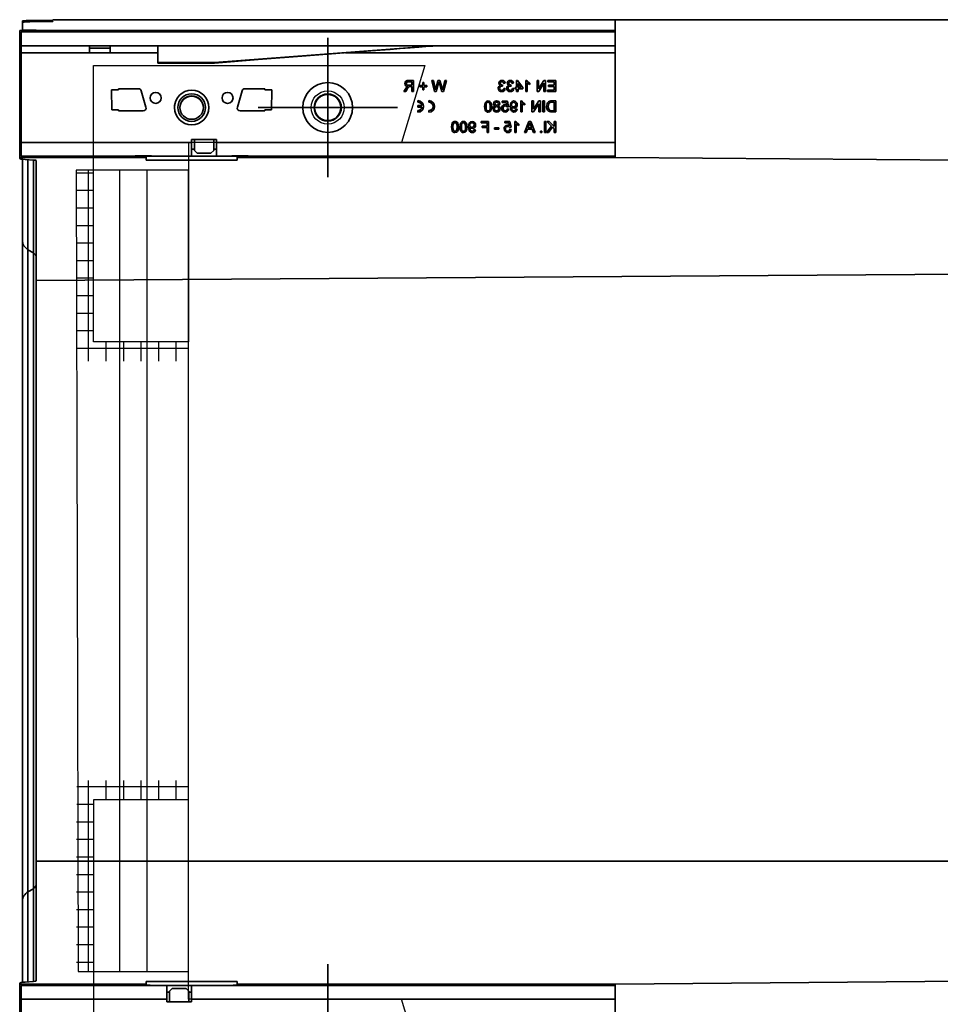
# Model space of a CAD drawing. Header units: metres. Extents: x 2158 to 2361, y 3646 to 3696.
# Tile 16 of 44: x 2205.154 to 2205.487, y 3658.114 to 3658.471. Entities that reach past the tile are written whole.
import ezdxf

# ---------------------------------------------------------------- set-up
doc = ezdxf.new("R2010")
doc.units = ezdxf.units.M
doc.header["$LTSCALE"] = 5
doc.layers.add('N-WE-RI-HWA_GOOT_LIJNGOOT-G gesloten', color=1, linetype='Continuous', lineweight=35)
doc.layers.add('N-WE-RI-HWA_GOOT_rooster-G', color=10, linetype='Continuous', lineweight=25)
pattern_1 = [(0, (2203.88996014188, 3657.735946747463), (0, 0.00635), []), (90, (2203.88996014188, 3657.735946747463), (-0.00635, 3.888253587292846e-19), [])]

msp = doc.modelspace()

# ---------------------------------------------------------------- hatches: boundary and pattern name
at = {"layer": 'N-WE-RI-HWA_GOOT_rooster-G'}
h = msp.add_hatch(dxfattribs=at)
h.set_pattern_fill('NET', color=256, scale=0.002)
h.set_pattern_definition(pattern_1)
h.paths.add_polyline_path([(2205.180748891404, 3658.416334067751), (2205.174570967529, 3658.416320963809), (2205.17471748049, 3658.347246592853), (2205.215186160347, 3658.347246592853), (2205.215186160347, 3658.35423406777), (2205.180748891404, 3658.35423406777)])
h = msp.add_hatch(dxfattribs=at)
h.set_pattern_fill('NET', color=256, scale=0.002)
h.set_pattern_definition(pattern_1)
h.paths.add_polyline_path([(2205.180748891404, 3658.126284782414), (2205.174570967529, 3658.126297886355), (2205.17471748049, 3658.195372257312), (2205.215186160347, 3658.195372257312), (2205.215186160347, 3658.188384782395), (2205.180748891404, 3658.188384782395)])

# ---------------------------------------------------------------- linework, layer by layer
at = {"layer": 'N-WE-RI-HWA_GOOT_LIJNGOOT-G gesloten'}
for p, q in [((2205.15507093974, 3658.470434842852), (2205.15507093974, 3658.470401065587)), ((2205.15507093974, 3658.469896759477), (2205.15507093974, 3658.470401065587)), ((2205.15507093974, 3658.469896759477), (2205.15507093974, 3658.467018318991)), ((2205.163697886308, 3658.470498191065), (2205.15744399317, 3658.470470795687)), ((2205.16558848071, 3658.470152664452), (2205.157724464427, 3658.470001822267)), ((2205.158360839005, 3658.470368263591), (2205.16080710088, 3658.470362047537)), ((2205.158360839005, 3658.470368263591), (2205.158360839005, 3658.470014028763)), ((2205.16080710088, 3658.470060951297), (2205.16080710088, 3658.470362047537)), ((2205.166070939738, 3658.470809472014), (2206.162070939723, 3658.470809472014)), ((2205.166070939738, 3658.470534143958), (2205.166070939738, 3658.470809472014)), ((2205.166070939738, 3658.470309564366), (2205.166070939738, 3658.470171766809)), ((2205.369570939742, 3658.470809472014), (2205.369570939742, 3658.420979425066)), ((2205.154070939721, 3658.46686493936), (2205.154070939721, 3658.466841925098)), ((2205.369570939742, 3658.466841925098), (2205.154070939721, 3658.466841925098)), ((2205.154070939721, 3658.46391942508), (2205.154070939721, 3658.466841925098)), ((2205.154570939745, 3658.466409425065), (2205.369570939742, 3658.466409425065)), ((2205.154570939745, 3658.466409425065), (2205.154570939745, 3658.461309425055)), ((2205.15507093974, 3658.466883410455), (2205.15507093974, 3658.467018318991)), ((2205.159070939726, 3658.466901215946), (2205.156070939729, 3658.466889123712)), ((2205.157070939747, 3658.466994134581), (2205.159070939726, 3658.466986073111)), ((2205.157070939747, 3658.466994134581), (2205.157070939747, 3658.466893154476)), ((2205.159070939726, 3658.466901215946), (2205.159070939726, 3658.466986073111)), ((2205.160070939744, 3658.466973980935), (2205.160070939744, 3658.466913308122)), ((2205.154070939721, 3658.46391942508), (2205.154570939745, 3658.46391942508)), ((2205.154070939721, 3658.46391942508), (2205.154070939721, 3658.463128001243)), ((2205.154570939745, 3658.463128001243), (2205.154070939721, 3658.463128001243)), ((2205.154070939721, 3658.458809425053), (2205.154070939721, 3658.463128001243)), ((2205.26557093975, 3658.464229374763), (2205.26557093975, 3658.413789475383)), ((2205.154070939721, 3658.426409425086), (2205.154070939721, 3658.458809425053)), ((2205.154570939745, 3658.458809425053), (2205.154070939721, 3658.458809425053)), ((2205.369570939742, 3658.461309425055), (2205.154570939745, 3658.461309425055)), ((2205.154570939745, 3658.461309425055), (2205.154570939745, 3658.458809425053)), ((2205.179320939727, 3658.458809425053), (2205.154570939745, 3658.458809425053)), ((2205.154570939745, 3658.426409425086), (2205.154570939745, 3658.458809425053)), ((2205.186820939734, 3658.458809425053), (2205.179320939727, 3658.458809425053)), ((2205.179334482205, 3658.460507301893), (2205.186807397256, 3658.460507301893)), ((2205.204070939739, 3658.458809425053), (2205.186820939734, 3658.458809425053)), ((2205.204070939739, 3658.461309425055), (2205.204070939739, 3658.455312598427)), ((2205.224570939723, 3658.455312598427), (2205.304070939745, 3658.461309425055)), ((2205.369570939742, 3658.458809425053), (2205.272014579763, 3658.458809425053)), ((2205.204070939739, 3658.455312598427), (2205.224570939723, 3658.455312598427)), ((2205.204070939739, 3658.455312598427), (2205.204070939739, 3658.45510942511)), ((2205.224576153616, 3658.45510942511), (2205.204070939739, 3658.45510942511)), ((2205.224570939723, 3658.455312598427), (2205.224570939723, 3658.455109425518)), ((2205.294814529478, 3658.448347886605), (2205.296006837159, 3658.448347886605)), ((2205.296570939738, 3658.448809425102), (2205.294835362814, 3658.448809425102)), ((2205.296006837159, 3658.448347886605), (2205.296006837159, 3658.447065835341)), ((2205.296570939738, 3658.444809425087), (2205.296570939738, 3658.448809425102)), ((2205.29995555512, 3658.448091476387), (2205.29995555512, 3658.447014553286)), ((2205.300417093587, 3658.448091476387), (2205.29995555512, 3658.448091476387)), ((2205.300417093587, 3658.447014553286), (2205.300417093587, 3658.448091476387)), ((2205.303237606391, 3658.448809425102), (2205.304245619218, 3658.444809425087)), ((2205.303820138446, 3658.448809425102), (2205.303237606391, 3658.448809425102)), ((2205.304410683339, 3658.446194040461), (2205.303820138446, 3658.448809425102)), ((2205.304865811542, 3658.444809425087), (2205.305701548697, 3658.447866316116)), ((2205.305486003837, 3658.448809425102), (2205.304914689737, 3658.44680541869)), ((2205.306164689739, 3658.448809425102), (2205.305486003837, 3658.448809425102)), ((2205.30597879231, 3658.447802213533), (2205.306844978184, 3658.444809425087)), ((2205.306954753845, 3658.446079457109), (2205.306164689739, 3658.448809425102)), ((2205.307937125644, 3658.448809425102), (2205.307343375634, 3658.446178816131)), ((2205.307512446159, 3658.444809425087), (2205.30851965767, 3658.448809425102)), ((2205.30851965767, 3658.448809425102), (2205.307937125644, 3658.448809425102)), ((2205.329288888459, 3658.447732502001), (2205.329801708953, 3658.447783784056)), ((2205.332365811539, 3658.447732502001), (2205.332878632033, 3658.447783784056)), ((2205.333955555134, 3658.448758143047), (2205.333955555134, 3658.446296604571)), ((2205.334314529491, 3658.448758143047), (2205.333955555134, 3658.448758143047)), ((2205.336211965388, 3658.446296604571), (2205.334314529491, 3658.448758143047)), ((2205.334468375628, 3658.447737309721), (2205.335578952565, 3658.446296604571)), ((2205.334468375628, 3658.446296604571), (2205.334468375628, 3658.447737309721)), ((2205.337619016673, 3658.448809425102), (2205.337288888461, 3658.448809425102)), ((2205.337288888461, 3658.448809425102), (2205.337288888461, 3658.444809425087)), ((2205.337801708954, 3658.444809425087), (2205.337801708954, 3658.447926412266)), ((2205.33872478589, 3658.447336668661), (2205.33872478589, 3658.447809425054)), ((2205.341340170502, 3658.448809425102), (2205.341340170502, 3658.444809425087)), ((2205.34190427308, 3658.448809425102), (2205.341340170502, 3658.448809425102)), ((2205.34190427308, 3658.445824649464), (2205.34190427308, 3658.448809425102)), ((2205.343820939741, 3658.448809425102), (2205.34190427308, 3658.445824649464)), ((2205.341936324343, 3658.444809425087), (2205.343852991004, 3658.447794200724)), ((2205.344417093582, 3658.448809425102), (2205.343820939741, 3658.448809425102)), ((2205.343852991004, 3658.447794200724), (2205.343852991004, 3658.444809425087)), ((2205.344417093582, 3658.444809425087), (2205.344417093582, 3658.448809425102)), ((2205.345288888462, 3658.448809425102), (2205.345288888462, 3658.448347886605)), ((2205.348109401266, 3658.448809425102), (2205.345288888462, 3658.448809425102)), ((2205.345288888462, 3658.448347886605), (2205.347545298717, 3658.448347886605)), ((2205.347545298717, 3658.448347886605), (2205.347545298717, 3658.447117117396)), ((2205.348109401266, 3658.444809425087), (2205.348109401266, 3658.448809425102)), ((2205.187317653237, 3658.445434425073), (2205.187460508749, 3658.438184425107)), ((2205.187317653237, 3658.445434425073), (2205.189820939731, 3658.445434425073)), ((2205.189820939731, 3658.445434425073), (2205.189820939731, 3658.445809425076)), ((2205.189820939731, 3658.445809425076), (2205.197070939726, 3658.445809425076)), ((2205.198030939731, 3658.445089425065), (2205.199780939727, 3658.439089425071)), ((2205.232860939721, 3658.439089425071), (2205.234610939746, 3658.445089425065)), ((2205.235570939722, 3658.445809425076), (2205.242820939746, 3658.445809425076)), ((2205.242820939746, 3658.445809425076), (2205.242820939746, 3658.445434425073)), ((2205.24532422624, 3658.445434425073), (2205.242820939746, 3658.445434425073)), ((2205.24532422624, 3658.445434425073), (2205.245181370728, 3658.438184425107)), ((2205.293822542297, 3658.44591359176), (2205.293166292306, 3658.444809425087)), ((2205.293166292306, 3658.444809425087), (2205.293812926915, 3658.444809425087)), ((2205.293812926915, 3658.444809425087), (2205.294311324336, 3658.445653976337)), ((2205.296006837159, 3658.447065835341), (2205.294935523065, 3658.447065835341)), ((2205.295429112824, 3658.446604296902), (2205.296006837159, 3658.446604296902)), ((2205.296006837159, 3658.446604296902), (2205.296006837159, 3658.444809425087)), ((2205.296006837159, 3658.444809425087), (2205.296570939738, 3658.444809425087)), ((2205.298878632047, 3658.447014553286), (2205.298878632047, 3658.446553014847)), ((2205.29995555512, 3658.447014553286), (2205.298878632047, 3658.447014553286)), ((2205.298878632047, 3658.446553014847), (2205.29995555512, 3658.446553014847)), ((2205.29995555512, 3658.446553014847), (2205.29995555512, 3658.445476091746)), ((2205.29995555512, 3658.445476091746), (2205.300417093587, 3658.445476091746)), ((2205.301494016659, 3658.447014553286), (2205.300417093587, 3658.447014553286)), ((2205.300417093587, 3658.446553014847), (2205.301494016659, 3658.446553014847)), ((2205.300417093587, 3658.445476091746), (2205.300417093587, 3658.446553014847)), ((2205.301494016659, 3658.446553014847), (2205.301494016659, 3658.447014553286)), ((2205.304245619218, 3658.444809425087), (2205.304865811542, 3658.444809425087)), ((2205.306844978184, 3658.444809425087), (2205.307512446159, 3658.444809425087)), ((2205.328883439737, 3658.446706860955), (2205.328830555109, 3658.447168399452)), ((2205.329852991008, 3658.44588634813), (2205.329340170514, 3658.445937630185)), ((2205.331960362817, 3658.446706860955), (2205.331907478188, 3658.447168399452)), ((2205.332929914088, 3658.44588634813), (2205.332417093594, 3658.445937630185)), ((2205.333442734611, 3658.446296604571), (2205.333442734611, 3658.445783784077)), ((2205.333955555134, 3658.446296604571), (2205.333442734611, 3658.446296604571)), ((2205.333442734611, 3658.445783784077), (2205.333955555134, 3658.445783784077)), ((2205.333955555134, 3658.445783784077), (2205.333955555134, 3658.444809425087)), ((2205.333955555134, 3658.444809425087), (2205.334468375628, 3658.444809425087)), ((2205.335578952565, 3658.446296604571), (2205.334468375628, 3658.446296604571)), ((2205.334468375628, 3658.445783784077), (2205.336211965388, 3658.445783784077)), ((2205.334468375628, 3658.444809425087), (2205.334468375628, 3658.445783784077)), ((2205.336211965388, 3658.445783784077), (2205.336211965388, 3658.446296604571)), ((2205.337288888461, 3658.444809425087), (2205.337801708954, 3658.444809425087)), ((2205.341340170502, 3658.444809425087), (2205.341936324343, 3658.444809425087)), ((2205.343852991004, 3658.444809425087), (2205.344417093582, 3658.444809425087)), ((2205.345186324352, 3658.445270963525), (2205.345186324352, 3658.444809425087)), ((2205.347545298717, 3658.445270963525), (2205.345186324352, 3658.445270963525)), ((2205.345186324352, 3658.444809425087), (2205.348109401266, 3658.444809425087)), ((2205.345442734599, 3658.447117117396), (2205.345442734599, 3658.446655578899)), ((2205.347545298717, 3658.447117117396), (2205.345442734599, 3658.447117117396)), ((2205.345442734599, 3658.446655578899), (2205.347545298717, 3658.446655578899)), ((2205.347545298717, 3658.446655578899), (2205.347545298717, 3658.445270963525)), ((2205.29818632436, 3658.441499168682), (2205.29818632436, 3658.440899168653)), ((2205.302186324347, 3658.440899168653), (2205.302186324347, 3658.441499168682)), ((2205.328724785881, 3658.441347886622), (2205.328724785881, 3658.440835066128)), ((2205.330622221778, 3658.441347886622), (2205.328724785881, 3658.441347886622)), ((2205.328724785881, 3658.440835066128), (2205.33020315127, 3658.440835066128)), ((2205.33020315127, 3658.440835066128), (2205.330406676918, 3658.439799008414)), ((2205.331032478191, 3658.439296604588), (2205.330622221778, 3658.441347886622)), ((2205.335772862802, 3658.441399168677), (2205.335442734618, 3658.441399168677)), ((2205.335442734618, 3658.441399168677), (2205.335442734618, 3658.437399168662)), ((2205.33949401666, 3658.441399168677), (2205.33949401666, 3658.437399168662)), ((2205.340058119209, 3658.441399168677), (2205.33949401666, 3658.441399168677)), ((2205.340058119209, 3658.438414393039), (2205.340058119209, 3658.441399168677)), ((2205.341974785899, 3658.441399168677), (2205.340058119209, 3658.438414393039)), ((2205.34257093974, 3658.441399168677), (2205.341974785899, 3658.441399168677)), ((2205.34257093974, 3658.437399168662), (2205.34257093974, 3658.441399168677)), ((2205.343494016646, 3658.441399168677), (2205.343494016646, 3658.437399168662)), ((2205.344058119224, 3658.441399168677), (2205.343494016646, 3658.441399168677)), ((2205.344058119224, 3658.437399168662), (2205.344058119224, 3658.441399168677)), ((2205.346734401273, 3658.440937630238), (2205.347545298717, 3658.440937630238)), ((2205.348109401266, 3658.441399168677), (2205.346741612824, 3658.441399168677)), ((2205.347545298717, 3658.440937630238), (2205.347545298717, 3658.437860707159)), ((2205.348109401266, 3658.437399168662), (2205.348109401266, 3658.441399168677)), ((2205.187460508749, 3658.438184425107), (2205.189820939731, 3658.438184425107)), ((2205.189820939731, 3658.437809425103), (2205.189820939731, 3658.438184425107)), ((2205.198820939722, 3658.437809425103), (2205.189820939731, 3658.437809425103)), ((2205.211320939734, 3658.439002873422), (2205.211320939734, 3658.439003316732)), ((2205.221320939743, 3658.439003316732), (2205.221320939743, 3658.439002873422)), ((2205.242820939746, 3658.437809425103), (2205.233820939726, 3658.437809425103)), ((2205.24035099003, 3658.439009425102), (2205.290790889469, 3658.439009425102)), ((2205.245181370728, 3658.438184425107), (2205.242820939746, 3658.438184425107)), ((2205.242820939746, 3658.438184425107), (2205.242820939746, 3658.437809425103)), ((2205.29818632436, 3658.439699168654), (2205.29818632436, 3658.439099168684)), ((2205.299656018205, 3658.439699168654), (2205.29818632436, 3658.439699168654)), ((2205.299656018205, 3658.439099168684), (2205.29818632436, 3658.439099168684)), ((2205.29818632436, 3658.437899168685), (2205.29818632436, 3658.437299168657)), ((2205.302186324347, 3658.437299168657), (2205.302186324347, 3658.437899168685)), ((2205.330519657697, 3658.439245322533), (2205.331032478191, 3658.439296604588)), ((2205.331083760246, 3658.438476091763), (2205.330570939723, 3658.438527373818)), ((2205.33410940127, 3658.438373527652), (2205.333596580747, 3658.438424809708)), ((2205.335442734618, 3658.437399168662), (2205.335955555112, 3658.437399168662)), ((2205.335955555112, 3658.437399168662), (2205.335955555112, 3658.440516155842)), ((2205.336878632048, 3658.439926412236), (2205.336878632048, 3658.440399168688)), ((2205.33949401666, 3658.437399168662), (2205.340090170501, 3658.437399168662)), ((2205.340090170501, 3658.437399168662), (2205.342006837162, 3658.440383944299)), ((2205.342006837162, 3658.440383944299), (2205.342006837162, 3658.437399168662)), ((2205.342006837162, 3658.437399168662), (2205.34257093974, 3658.437399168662)), ((2205.343494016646, 3658.437399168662), (2205.344058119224, 3658.437399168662)), ((2205.346676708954, 3658.437399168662), (2205.348109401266, 3658.437399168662)), ((2205.347545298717, 3658.437860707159), (2205.346720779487, 3658.437860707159)), ((2205.321135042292, 3658.433988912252), (2205.321135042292, 3658.433527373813)), ((2205.323801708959, 3658.433988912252), (2205.321135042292, 3658.433988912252)), ((2205.321135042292, 3658.433527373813), (2205.32323760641, 3658.433527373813)), ((2205.32323760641, 3658.433527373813), (2205.32323760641, 3658.432245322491)), ((2205.323801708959, 3658.429988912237), (2205.323801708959, 3658.433988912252)), ((2205.329647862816, 3658.433937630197), (2205.329647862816, 3658.433424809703)), ((2205.331545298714, 3658.433937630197), (2205.329647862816, 3658.433937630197)), ((2205.329647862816, 3658.433424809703), (2205.331126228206, 3658.433424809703)), ((2205.331126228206, 3658.433424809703), (2205.331329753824, 3658.432388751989)), ((2205.331955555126, 3658.431886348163), (2205.331545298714, 3658.433937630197)), ((2205.333619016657, 3658.433988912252), (2205.333288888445, 3658.433988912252)), ((2205.333288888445, 3658.433988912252), (2205.333288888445, 3658.429988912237)), ((2205.338432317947, 3658.433988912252), (2205.336844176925, 3658.429988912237)), ((2205.339068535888, 3658.433988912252), (2205.338432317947, 3658.433988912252)), ((2205.34065667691, 3658.429988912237), (2205.339068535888, 3658.433988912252)), ((2205.344006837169, 3658.433988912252), (2205.344006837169, 3658.429988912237)), ((2205.344519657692, 3658.433988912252), (2205.344006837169, 3658.433988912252)), ((2205.344519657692, 3658.429988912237), (2205.344519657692, 3658.433988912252)), ((2205.344929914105, 3658.433988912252), (2205.346601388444, 3658.432317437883)), ((2205.345702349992, 3658.433988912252), (2205.344929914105, 3658.433988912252)), ((2205.347545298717, 3658.432145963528), (2205.345702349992, 3658.433988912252)), ((2205.347545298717, 3658.433988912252), (2205.347545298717, 3658.432145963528)), ((2205.348109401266, 3658.433988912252), (2205.347545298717, 3658.433988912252)), ((2205.348109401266, 3658.429988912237), (2205.348109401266, 3658.433988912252)), ((2205.319032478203, 3658.430963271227), (2205.31851965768, 3658.431014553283)), ((2205.321442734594, 3658.432245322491), (2205.321442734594, 3658.431783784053)), ((2205.32323760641, 3658.432245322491), (2205.321442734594, 3658.432245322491)), ((2205.321442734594, 3658.431783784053), (2205.32323760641, 3658.431783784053)), ((2205.32323760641, 3658.431783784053), (2205.32323760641, 3658.429988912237)), ((2205.32323760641, 3658.429988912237), (2205.323801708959, 3658.429988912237)), ((2205.326006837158, 3658.431629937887), (2205.326006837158, 3658.431168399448)), ((2205.327494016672, 3658.431629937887), (2205.326006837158, 3658.431629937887)), ((2205.326006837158, 3658.431168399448), (2205.327494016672, 3658.431168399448)), ((2205.327494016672, 3658.431168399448), (2205.327494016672, 3658.431629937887)), ((2205.331442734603, 3658.431835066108), (2205.331955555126, 3658.431886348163)), ((2205.332006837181, 3658.431065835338), (2205.331494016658, 3658.431117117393)), ((2205.333288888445, 3658.429988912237), (2205.333801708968, 3658.429988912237)), ((2205.333801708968, 3658.429988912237), (2205.333801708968, 3658.433105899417)), ((2205.334724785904, 3658.432516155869), (2205.334724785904, 3658.432988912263)), ((2205.336844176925, 3658.429988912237), (2205.337442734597, 3658.429988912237)), ((2205.337442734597, 3658.429988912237), (2205.337897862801, 3658.431219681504)), ((2205.337897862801, 3658.431219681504), (2205.339602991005, 3658.431219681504)), ((2205.338067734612, 3658.431681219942), (2205.338456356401, 3658.432732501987)), ((2205.339433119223, 3658.431681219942), (2205.338067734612, 3658.431681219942)), ((2205.339023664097, 3658.432788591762), (2205.339433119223, 3658.431681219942)), ((2205.339602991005, 3658.431219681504), (2205.340058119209, 3658.429988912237)), ((2205.340058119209, 3658.429988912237), (2205.34065667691, 3658.429988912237)), ((2205.342622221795, 3658.430501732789), (2205.342622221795, 3658.429988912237)), ((2205.343135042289, 3658.430501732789), (2205.342622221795, 3658.430501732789)), ((2205.342622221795, 3658.429988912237), (2205.343135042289, 3658.429988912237)), ((2205.343135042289, 3658.429988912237), (2205.343135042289, 3658.430501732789)), ((2205.344006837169, 3658.429988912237), (2205.344519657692, 3658.429988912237)), ((2205.346601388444, 3658.432317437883), (2205.344827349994, 3658.429988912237)), ((2205.344827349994, 3658.429988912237), (2205.345522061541, 3658.429988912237)), ((2205.345522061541, 3658.429988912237), (2205.346958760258, 3658.431959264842)), ((2205.346958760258, 3658.431959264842), (2205.347545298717, 3658.431373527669)), ((2205.347545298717, 3658.431373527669), (2205.347545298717, 3658.429988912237)), ((2205.347545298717, 3658.429988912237), (2205.348109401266, 3658.429988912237)), ((2205.154070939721, 3658.423899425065), (2205.154070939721, 3658.426409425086)), ((2205.154570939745, 3658.426409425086), (2205.154070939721, 3658.426409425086)), ((2205.216320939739, 3658.426409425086), (2205.154570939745, 3658.426409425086)), ((2205.154570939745, 3658.426409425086), (2205.154570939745, 3658.421409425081)), ((2205.216320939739, 3658.426409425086), (2205.216320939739, 3658.427409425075)), ((2205.216320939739, 3658.427409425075), (2205.225320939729, 3658.427409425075)), ((2205.216320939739, 3658.421409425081), (2205.216320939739, 3658.426409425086)), ((2205.217320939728, 3658.423511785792), (2205.217320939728, 3658.427409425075)), ((2205.22432093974, 3658.427409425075), (2205.22432093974, 3658.423511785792)), ((2205.225320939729, 3658.427409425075), (2205.225320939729, 3658.426409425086)), ((2205.369570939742, 3658.426409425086), (2205.225320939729, 3658.426409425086)), ((2205.225320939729, 3658.426409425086), (2205.225320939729, 3658.421409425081)), ((2205.154570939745, 3658.423899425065), (2205.154070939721, 3658.423899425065)), ((2205.154070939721, 3658.420979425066), (2205.154070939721, 3658.423899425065)), ((2205.216320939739, 3658.423909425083), (2205.217320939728, 3658.423909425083)), ((2205.218320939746, 3658.422511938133), (2205.217320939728, 3658.423511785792)), ((2205.217320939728, 3658.423511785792), (2205.217320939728, 3658.423485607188)), ((2205.217320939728, 3658.423485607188), (2205.218320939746, 3658.422485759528)), ((2205.22432093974, 3658.423511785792), (2205.223320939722, 3658.422511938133)), ((2205.223320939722, 3658.422485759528), (2205.22432093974, 3658.423485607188)), ((2205.22432093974, 3658.423909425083), (2205.225320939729, 3658.423909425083)), ((2205.22432093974, 3658.423485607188), (2205.22432093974, 3658.423511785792)), ((2205.154070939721, 3658.420979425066), (2205.19983093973, 3658.420979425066)), ((2205.154070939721, 3658.420979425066), (2205.154070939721, 3658.420602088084)), ((2205.195820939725, 3658.421409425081), (2205.154570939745, 3658.421409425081)), ((2205.15507093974, 3658.39098844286), (2205.15507093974, 3658.420299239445)), ((2205.156070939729, 3658.420205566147), (2205.159070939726, 3658.42000730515)), ((2205.157070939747, 3658.420139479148), (2205.157070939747, 3658.387546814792)), ((2205.159070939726, 3658.386399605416), (2205.159070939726, 3658.42000730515)), ((2205.160070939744, 3658.419809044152), (2205.160070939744, 3658.376387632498)), ((2205.195820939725, 3658.421409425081), (2205.195820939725, 3658.421496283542)), ((2205.195820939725, 3658.421496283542), (2205.201820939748, 3658.421496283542)), ((2205.199820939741, 3658.421409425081), (2205.195820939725, 3658.421409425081)), ((2205.199820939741, 3658.421459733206), (2205.199820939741, 3658.421496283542)), ((2205.199820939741, 3658.421459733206), (2205.201320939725, 3658.421459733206)), ((2205.199820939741, 3658.421459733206), (2205.199820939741, 3658.421381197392)), ((2205.199820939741, 3658.421381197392), (2205.201320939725, 3658.421381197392)), ((2205.19983093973, 3658.420979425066), (2205.19983093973, 3658.421381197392)), ((2205.19983093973, 3658.419973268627), (2205.19983093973, 3658.420979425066)), ((2205.19983093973, 3658.419973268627), (2205.232810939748, 3658.419973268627)), ((2205.201320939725, 3658.421459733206), (2205.201320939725, 3658.421496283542)), ((2205.201320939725, 3658.421459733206), (2205.201320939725, 3658.421381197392)), ((2205.201820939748, 3658.421409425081), (2205.201320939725, 3658.421409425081)), ((2205.201820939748, 3658.421496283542), (2205.201820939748, 3658.421409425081)), ((2205.216320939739, 3658.421409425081), (2205.201820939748, 3658.421409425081)), ((2205.225320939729, 3658.421409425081), (2205.216320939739, 3658.421409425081)), ((2205.223320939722, 3658.422511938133), (2205.218320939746, 3658.422511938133)), ((2205.218320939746, 3658.422485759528), (2205.218320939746, 3658.422511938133)), ((2205.223320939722, 3658.422485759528), (2205.218320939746, 3658.422485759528)), ((2205.223320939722, 3658.422511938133), (2205.223320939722, 3658.422485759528)), ((2205.230820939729, 3658.421409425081), (2205.225320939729, 3658.421409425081)), ((2205.230820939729, 3658.421409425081), (2205.230820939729, 3658.421496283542)), ((2205.230820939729, 3658.421496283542), (2205.236820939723, 3658.421496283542)), ((2205.231320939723, 3658.421409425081), (2205.230820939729, 3658.421409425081)), ((2205.231320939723, 3658.421459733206), (2205.231320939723, 3658.421496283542)), ((2205.232820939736, 3658.421459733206), (2205.231320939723, 3658.421459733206)), ((2205.231320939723, 3658.421459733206), (2205.231320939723, 3658.421381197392)), ((2205.232820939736, 3658.421381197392), (2205.231320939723, 3658.421381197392)), ((2205.232810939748, 3658.421381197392), (2205.232810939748, 3658.420979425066)), ((2205.232810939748, 3658.420979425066), (2205.369570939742, 3658.420979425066)), ((2205.232810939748, 3658.420979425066), (2205.232810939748, 3658.419973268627)), ((2205.232820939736, 3658.421459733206), (2205.232820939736, 3658.421496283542)), ((2205.232820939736, 3658.421459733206), (2205.232820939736, 3658.421381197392)), ((2205.236820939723, 3658.421409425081), (2205.232820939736, 3658.421409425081)), ((2205.236820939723, 3658.421496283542), (2205.236820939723, 3658.421409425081)), ((2205.369570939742, 3658.421409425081), (2205.236820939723, 3658.421409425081)), ((2206.146070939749, 3658.414377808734), (2205.369789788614, 3658.420979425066)), ((2205.15507093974, 3658.39098844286), (2205.15507093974, 3658.151630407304)), ((2205.159070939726, 3658.386399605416), (2205.157070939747, 3658.387546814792)), ((2205.157070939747, 3658.155072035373), (2205.157070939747, 3658.387546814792)), ((2205.159070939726, 3658.386399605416), (2205.159070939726, 3658.15621924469)), ((2205.160070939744, 3658.376387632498), (2206.146070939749, 3658.383002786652)), ((2205.160070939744, 3658.166231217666), (2205.160070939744, 3658.376387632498)), ((2205.160070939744, 3658.166231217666), (2206.146070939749, 3658.166231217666)), ((2205.160070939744, 3658.122809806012), (2205.160070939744, 3658.166231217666)), ((2205.159070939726, 3658.15621924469), (2205.157070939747, 3658.155072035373)), ((2205.159070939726, 3658.15621924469), (2205.159070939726, 3658.122611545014)), ((2205.157070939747, 3658.122479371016), (2205.157070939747, 3658.155072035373)), ((2205.15507093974, 3658.151630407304), (2205.15507093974, 3658.122319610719)), ((2205.26557093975, 3658.078389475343), (2205.26557093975, 3658.128829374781)), ((2206.146070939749, 3658.128241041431), (2205.369789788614, 3658.121639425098)), ((2205.154070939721, 3658.121639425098), (2205.154070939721, 3658.12201676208)), ((2205.19983093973, 3658.121639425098), (2205.154070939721, 3658.121639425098)), ((2205.154070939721, 3658.118719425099), (2205.154070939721, 3658.121639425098)), ((2205.154570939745, 3658.121209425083), (2205.195820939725, 3658.121209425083)), ((2205.154570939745, 3658.121209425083), (2205.154570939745, 3658.116209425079)), ((2205.156070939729, 3658.122413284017), (2205.159070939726, 3658.122611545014)), ((2205.195820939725, 3658.121122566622), (2205.195820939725, 3658.121209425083)), ((2205.195820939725, 3658.121209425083), (2205.199820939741, 3658.121209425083)), ((2205.201820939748, 3658.121122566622), (2205.195820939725, 3658.121122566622)), ((2205.199820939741, 3658.121237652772), (2205.201320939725, 3658.121237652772)), ((2205.199820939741, 3658.121159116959), (2205.199820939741, 3658.121237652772)), ((2205.199820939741, 3658.121159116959), (2205.201320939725, 3658.121159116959)), ((2205.199820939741, 3658.121159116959), (2205.199820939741, 3658.121122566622)), ((2205.232810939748, 3658.122645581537), (2205.19983093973, 3658.122645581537)), ((2205.19983093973, 3658.121639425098), (2205.19983093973, 3658.122645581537)), ((2205.19983093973, 3658.121639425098), (2205.19983093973, 3658.121237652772)), ((2205.201320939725, 3658.121159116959), (2205.201320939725, 3658.121237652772)), ((2205.201320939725, 3658.121209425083), (2205.201820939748, 3658.121209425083)), ((2205.201320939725, 3658.121159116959), (2205.201320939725, 3658.121122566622)), ((2205.201820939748, 3658.121209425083), (2205.207320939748, 3658.121209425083)), ((2205.201820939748, 3658.121209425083), (2205.201820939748, 3658.121122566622)), ((2205.207320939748, 3658.116209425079), (2205.207320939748, 3658.121209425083)), ((2205.207320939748, 3658.121209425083), (2205.216320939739, 3658.121209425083)), ((2205.209320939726, 3658.120133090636), (2205.208320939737, 3658.119133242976)), ((2205.208320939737, 3658.119107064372), (2205.209320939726, 3658.120106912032)), ((2205.209320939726, 3658.120106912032), (2205.209320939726, 3658.120133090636)), ((2205.209320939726, 3658.120133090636), (2205.214320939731, 3658.120133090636)), ((2205.209320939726, 3658.120106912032), (2205.214320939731, 3658.120106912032)), ((2205.214320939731, 3658.120133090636), (2205.214320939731, 3658.120106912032)), ((2205.215320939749, 3658.119133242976), (2205.214320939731, 3658.120133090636)), ((2205.214320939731, 3658.120106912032), (2205.215320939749, 3658.119107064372)), ((2205.216320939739, 3658.121209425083), (2205.230820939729, 3658.121209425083)), ((2205.216320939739, 3658.121209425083), (2205.216320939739, 3658.116209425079)), ((2205.230820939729, 3658.121122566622), (2205.230820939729, 3658.121209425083)), ((2205.230820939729, 3658.121209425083), (2205.231320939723, 3658.121209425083)), ((2205.236820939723, 3658.121122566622), (2205.230820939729, 3658.121122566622)), ((2205.232820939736, 3658.121237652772), (2205.231320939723, 3658.121237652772)), ((2205.231320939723, 3658.121159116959), (2205.231320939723, 3658.121237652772)), ((2205.232820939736, 3658.121159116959), (2205.231320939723, 3658.121159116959)), ((2205.231320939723, 3658.121159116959), (2205.231320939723, 3658.121122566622)), ((2205.232810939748, 3658.122645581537), (2205.232810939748, 3658.121639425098)), ((2205.369570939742, 3658.121639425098), (2205.232810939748, 3658.121639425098)), ((2205.232810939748, 3658.121237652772), (2205.232810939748, 3658.121639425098)), ((2205.232820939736, 3658.121159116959), (2205.232820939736, 3658.121237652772)), ((2205.232820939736, 3658.121209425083), (2205.236820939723, 3658.121209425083)), ((2205.232820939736, 3658.121159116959), (2205.232820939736, 3658.121122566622)), ((2205.236820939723, 3658.121209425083), (2205.369570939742, 3658.121209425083)), ((2205.236820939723, 3658.121209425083), (2205.236820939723, 3658.121122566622)), ((2205.369570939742, 3658.121639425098), (2205.369570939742, 3658.07180937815)), ((2205.154570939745, 3658.118719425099), (2205.154070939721, 3658.118719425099)), ((2205.154070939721, 3658.116209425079), (2205.154070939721, 3658.118719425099)), ((2205.154070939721, 3658.083809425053), (2205.154070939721, 3658.116209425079)), ((2205.154570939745, 3658.116209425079), (2205.154070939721, 3658.116209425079)), ((2205.154570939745, 3658.116209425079), (2205.207320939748, 3658.116209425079)), ((2205.154570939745, 3658.116209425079), (2205.154570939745, 3658.083809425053)), ((2205.208320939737, 3658.118709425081), (2205.207320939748, 3658.118709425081)), ((2205.207320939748, 3658.115209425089), (2205.207320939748, 3658.116209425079)), ((2205.208320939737, 3658.119133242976), (2205.208320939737, 3658.119107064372)), ((2205.208320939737, 3658.115209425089), (2205.208320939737, 3658.119107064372)), ((2205.215320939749, 3658.119107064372), (2205.215320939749, 3658.119133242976)), ((2205.215320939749, 3658.119107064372), (2205.215320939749, 3658.115209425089)), ((2205.216320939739, 3658.118709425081), (2205.215320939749, 3658.118709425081)), ((2205.216320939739, 3658.116209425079), (2205.369570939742, 3658.116209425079)), ((2205.216320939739, 3658.116209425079), (2205.216320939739, 3658.115209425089)), ((2205.216320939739, 3658.115209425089), (2205.207320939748, 3658.115209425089))]:
    msp.add_line(p, q, dxfattribs=at)
at = {"layer": 'N-WE-RI-HWA_GOOT_LIJNGOOT-G gesloten', "flags": 128}
for points in [[(2205.30407094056, 3658.46130941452), (2205.303600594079, 3658.461272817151), (2205.302635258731, 3658.461197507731), (2205.301104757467, 3658.461078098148), (2205.298602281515, 3658.460882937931), (2205.295401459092, 3658.460633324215), (2205.291808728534, 3658.460353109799), (2205.288132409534, 3658.460066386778), (2205.284569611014, 3658.459788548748), (2205.277882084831, 3658.45926704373), (2205.271476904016, 3658.458767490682), (2205.256177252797, 3658.457574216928), (2205.240352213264, 3658.45634002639), (2205.224570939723, 3658.455109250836)], [(2205.293494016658, 3658.447730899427), (2205.293587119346, 3658.447275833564), (2205.293873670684, 3658.446911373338), (2205.294554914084, 3658.446655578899)], [(2205.294058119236, 3658.447718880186), (2205.294127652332, 3658.448020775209), (2205.294339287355, 3658.448245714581), (2205.294814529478, 3658.448347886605)], [(2205.294935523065, 3658.447065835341), (2205.294586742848, 3658.447091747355), (2205.29426815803, 3658.447227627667), (2205.2941111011, 3658.447450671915), (2205.294058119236, 3658.447718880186)], [(2205.305701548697, 3658.447866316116), (2205.305772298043, 3658.448123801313), (2205.305827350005, 3658.448326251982)], [(2205.305827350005, 3658.448326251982), (2205.305911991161, 3658.44803274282), (2205.30597879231, 3658.447802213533)], [(2205.33872478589, 3658.447809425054), (2205.338026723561, 3658.448286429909), (2205.337619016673, 3658.448809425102)], [(2205.337801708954, 3658.447926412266), (2205.338293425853, 3658.447556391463), (2205.33872478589, 3658.447336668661)], [(2205.294244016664, 3658.446458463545), (2205.293988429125, 3658.446168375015), (2205.293822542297, 3658.44591359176)], [(2205.294554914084, 3658.446655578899), (2205.294373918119, 3658.446555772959), (2205.294244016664, 3658.446458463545)], [(2205.295151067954, 3658.446585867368), (2205.29530637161, 3658.446602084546), (2205.295429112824, 3658.446604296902)], [(2205.304596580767, 3658.445368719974), (2205.304491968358, 3658.445830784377), (2205.304410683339, 3658.446194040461)], [(2205.304914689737, 3658.44680541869), (2205.304723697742, 3658.446003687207), (2205.304596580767, 3658.445368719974)], [(2205.307160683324, 3658.445368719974), (2205.307045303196, 3658.445766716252), (2205.306954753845, 3658.446079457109)], [(2205.307343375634, 3658.446178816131), (2205.307240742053, 3658.445725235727), (2205.307160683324, 3658.445368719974)], [(2205.328551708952, 3658.446761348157), (2205.328739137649, 3658.446740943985), (2205.328883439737, 3658.446706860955)], [(2205.328830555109, 3658.447168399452), (2205.328789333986, 3658.447164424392), (2205.328756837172, 3658.447162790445)], [(2205.331628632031, 3658.446761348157), (2205.331816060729, 3658.446740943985), (2205.331960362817, 3658.446706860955)], [(2205.331907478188, 3658.447168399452), (2205.331866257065, 3658.447164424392), (2205.331833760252, 3658.447162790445)], [(2205.323647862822, 3658.441399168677), (2205.323311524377, 3658.441358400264), (2205.323000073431, 3658.4412259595), (2205.322750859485, 3658.440997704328), (2205.322585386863, 3658.440701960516), (2205.322365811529, 3658.439371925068)], [(2205.322878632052, 3658.439373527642), (2205.32297243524, 3658.440343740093), (2205.323059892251, 3658.440571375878), (2205.323209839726, 3658.440763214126), (2205.323414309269, 3658.440894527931), (2205.3236534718, 3658.440937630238)], [(2205.324929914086, 3658.439371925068), (2205.32471562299, 3658.440704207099), (2205.324542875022, 3658.440995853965), (2205.324295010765, 3658.441225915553), (2205.323984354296, 3658.441359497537), (2205.323647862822, 3658.441399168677)], [(2205.3236534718, 3658.440937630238), (2205.323985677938, 3658.440848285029), (2205.324185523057, 3658.440663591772)], [(2205.324185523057, 3658.440663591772), (2205.324388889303, 3658.439955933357), (2205.324417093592, 3658.439373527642)], [(2205.332934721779, 3658.441399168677), (2205.33230300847, 3658.441230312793), (2205.331843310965, 3658.44076516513), (2205.331596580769, 3658.439480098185)], [(2205.336878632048, 3658.440399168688), (2205.336180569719, 3658.440876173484), (2205.335772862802, 3658.441399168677)], [(2205.345391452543, 3658.439429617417), (2205.345560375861, 3658.440345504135), (2205.345772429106, 3658.440646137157), (2205.346073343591, 3658.440855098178)], [(2205.346034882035, 3658.441341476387), (2205.345690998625, 3658.441216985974), (2205.345453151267, 3658.441055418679)], [(2205.346741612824, 3658.441399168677), (2205.346344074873, 3658.441385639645), (2205.346034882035, 3658.441341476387)], [(2205.346073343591, 3658.440855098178), (2205.346440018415, 3658.440927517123), (2205.346734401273, 3658.440937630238)], [(2205.21017799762, 3658.440154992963), (2205.210116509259, 3658.439756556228), (2205.210070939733, 3658.439003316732)], [(2205.322365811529, 3658.439371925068), (2205.322580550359, 3658.43804104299), (2205.322753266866, 3658.437749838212), (2205.323001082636, 3658.437520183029), (2205.323311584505, 3658.437386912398), (2205.323647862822, 3658.437347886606)], [(2205.323647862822, 3658.437809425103), (2205.323410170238, 3658.437855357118), (2205.323207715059, 3658.437988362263), (2205.323057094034, 3658.438178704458), (2205.32297096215, 3658.438406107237), (2205.322878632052, 3658.439373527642)], [(2205.324417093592, 3658.439373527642), (2205.324325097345, 3658.438405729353), (2205.324239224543, 3658.438178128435), (2205.324088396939, 3658.43798784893), (2205.323885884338, 3658.43785461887), (2205.323647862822, 3658.437809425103)], [(2205.323647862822, 3658.437347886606), (2205.324195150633, 3658.437462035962), (2205.324541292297, 3658.437733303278)], [(2205.324541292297, 3658.437733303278), (2205.32487604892, 3658.438621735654), (2205.324929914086, 3658.439371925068)], [(2205.328519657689, 3658.438770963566), (2205.328611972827, 3658.438218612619), (2205.328825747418, 3658.437833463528)], [(2205.328825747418, 3658.437833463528), (2205.329337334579, 3658.437437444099), (2205.329840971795, 3658.437347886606)], [(2205.330406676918, 3658.439799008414), (2205.330028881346, 3658.440009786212), (2205.329693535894, 3658.440065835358)], [(2205.331596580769, 3658.439480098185), (2205.331845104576, 3658.438070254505), (2205.332044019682, 3658.437770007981), (2205.332317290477, 3658.437535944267), (2205.332647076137, 3658.43739225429), (2205.333004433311, 3658.437347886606)], [(2205.332106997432, 3658.439208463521), (2205.332108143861, 3658.439263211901), (2205.332109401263, 3658.43930621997)], [(2205.332977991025, 3658.437809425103), (2205.332750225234, 3658.437841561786), (2205.3325431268, 3658.437941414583), (2205.332378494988, 3658.438101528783), (2205.332272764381, 3658.438306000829), (2205.332106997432, 3658.439208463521)], [(2205.332109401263, 3658.43930621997), (2205.33255812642, 3658.438894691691), (2205.333025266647, 3658.438783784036)], [(2205.335955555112, 3658.440516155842), (2205.336447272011, 3658.440146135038), (2205.336878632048, 3658.439926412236)], [(2205.345776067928, 3658.43814355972), (2205.345446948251, 3658.438828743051), (2205.345391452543, 3658.439429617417)], [(2205.346720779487, 3658.437860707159), (2205.346158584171, 3658.437923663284), (2205.345776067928, 3658.43814355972)], [(2205.311647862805, 3658.433988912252), (2205.311311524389, 3658.433948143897), (2205.311000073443, 3658.433815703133), (2205.310750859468, 3658.433587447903), (2205.310585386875, 3658.433291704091), (2205.310365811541, 3658.431961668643)], [(2205.310878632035, 3658.431963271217), (2205.310972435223, 3658.432933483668), (2205.311059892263, 3658.433161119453), (2205.311209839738, 3658.433352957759), (2205.311414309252, 3658.433484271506), (2205.311653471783, 3658.433527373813)], [(2205.312929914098, 3658.431961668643), (2205.312715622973, 3658.433293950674), (2205.312542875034, 3658.43358559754), (2205.312295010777, 3658.433815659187), (2205.311984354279, 3658.43394924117), (2205.311647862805, 3658.433988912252)], [(2205.311653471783, 3658.433527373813), (2205.31198567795, 3658.433438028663), (2205.312185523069, 3658.433253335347)], [(2205.314724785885, 3658.433988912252), (2205.314388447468, 3658.433948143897), (2205.314076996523, 3658.433815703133), (2205.313827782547, 3658.433587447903), (2205.313662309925, 3658.433291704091), (2205.313442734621, 3658.431961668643)], [(2205.313955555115, 3658.431963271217), (2205.314049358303, 3658.432933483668), (2205.314136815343, 3658.433161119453), (2205.314286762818, 3658.433352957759), (2205.314491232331, 3658.433484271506), (2205.314730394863, 3658.433527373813)], [(2205.316006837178, 3658.431961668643), (2205.315792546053, 3658.433293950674), (2205.315619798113, 3658.43358559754), (2205.315371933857, 3658.433815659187), (2205.315061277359, 3658.43394924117), (2205.314724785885, 3658.433988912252)], [(2205.314730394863, 3658.433527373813), (2205.315062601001, 3658.433438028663), (2205.315262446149, 3658.433253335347)], [(2205.317857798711, 3658.433988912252), (2205.317226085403, 3658.433820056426), (2205.316766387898, 3658.433354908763), (2205.316519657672, 3658.43206984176)], [(2205.334724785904, 3658.432988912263), (2205.334026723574, 3658.433465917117), (2205.333619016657, 3658.433988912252)], [(2205.338456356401, 3658.432732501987), (2205.338621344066, 3658.433177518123), (2205.338750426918, 3658.433527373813)], [(2205.338750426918, 3658.433527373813), (2205.338879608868, 3658.433104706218), (2205.339023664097, 3658.432788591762)], [(2205.310365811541, 3658.431961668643), (2205.310580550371, 3658.430630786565), (2205.310753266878, 3658.430339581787), (2205.311001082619, 3658.430109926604), (2205.311311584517, 3658.429976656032), (2205.311647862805, 3658.429937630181)], [(2205.311647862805, 3658.430399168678), (2205.31141017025, 3658.430445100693), (2205.311207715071, 3658.430578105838), (2205.311057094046, 3658.430768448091), (2205.310970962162, 3658.43099585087), (2205.310878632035, 3658.431963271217)], [(2205.312417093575, 3658.431963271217), (2205.312325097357, 3658.430995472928), (2205.312239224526, 3658.43076787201), (2205.312088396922, 3658.430577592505), (2205.311885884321, 3658.430444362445), (2205.311647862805, 3658.430399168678)], [(2205.311647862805, 3658.429937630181), (2205.312195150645, 3658.430051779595), (2205.312541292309, 3658.430323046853)], [(2205.312185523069, 3658.433253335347), (2205.312388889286, 3658.432545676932), (2205.312417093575, 3658.431963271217)], [(2205.312541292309, 3658.430323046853), (2205.312876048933, 3658.431211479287), (2205.312929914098, 3658.431961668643)], [(2205.313442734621, 3658.431961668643), (2205.313657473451, 3658.430630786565), (2205.313830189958, 3658.430339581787), (2205.314078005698, 3658.430109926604), (2205.314388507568, 3658.429976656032), (2205.314724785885, 3658.429937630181)], [(2205.314724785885, 3658.430399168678), (2205.31448709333, 3658.430445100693), (2205.314284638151, 3658.430578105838), (2205.314134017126, 3658.430768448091), (2205.314047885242, 3658.43099585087), (2205.313955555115, 3658.431963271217)], [(2205.315494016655, 3658.431963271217), (2205.315402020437, 3658.430995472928), (2205.315316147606, 3658.43076787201), (2205.315165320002, 3658.430577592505), (2205.314962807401, 3658.430444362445), (2205.314724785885, 3658.430399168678)], [(2205.314724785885, 3658.429937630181), (2205.315272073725, 3658.430051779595), (2205.315618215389, 3658.430323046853)], [(2205.315262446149, 3658.433253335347), (2205.315465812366, 3658.432545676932), (2205.315494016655, 3658.431963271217)], [(2205.315618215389, 3658.430323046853), (2205.315952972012, 3658.431211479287), (2205.316006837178, 3658.431961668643)], [(2205.316519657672, 3658.43206984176), (2205.316768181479, 3658.430659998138), (2205.316967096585, 3658.430359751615), (2205.317240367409, 3658.4301256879), (2205.317570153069, 3658.429981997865), (2205.317927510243, 3658.429937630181)], [(2205.317030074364, 3658.431798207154), (2205.317031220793, 3658.431852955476), (2205.317032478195, 3658.431895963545)], [(2205.317901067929, 3658.430399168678), (2205.317673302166, 3658.430431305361), (2205.317466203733, 3658.430531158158), (2205.31730157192, 3658.430691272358), (2205.317195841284, 3658.430895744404), (2205.317030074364, 3658.431798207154)], [(2205.317032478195, 3658.431895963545), (2205.317481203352, 3658.431484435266), (2205.31794834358, 3658.431373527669)], [(2205.329442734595, 3658.431360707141), (2205.329535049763, 3658.430808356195), (2205.329748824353, 3658.430423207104)], [(2205.329748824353, 3658.430423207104), (2205.330260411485, 3658.430027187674), (2205.330764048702, 3658.429937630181)], [(2205.331329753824, 3658.432388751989), (2205.330951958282, 3658.432599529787), (2205.3306166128, 3658.432655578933)], [(2205.333801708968, 3658.433105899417), (2205.334293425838, 3658.432735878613), (2205.334724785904, 3658.432516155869)]]:
    msp.add_lwpolyline(points, dxfattribs=at)
at = {"layer": 'N-WE-RI-HWA_GOOT_LIJNGOOT-G gesloten'}
for centre, radius in [((2205.26557093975, 3658.439009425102), 0.009013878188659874), ((2205.203320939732, 3658.442509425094), 0.001999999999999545), ((2205.216320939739, 3658.439009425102), 0.00625), ((2205.229320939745, 3658.442509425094), 0.002000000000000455), ((2205.216321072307, 3658.439003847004), 0.004999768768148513), ((2205.216321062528, 3658.438993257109), 0.004249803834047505), ((2205.26557093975, 3658.439009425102), 0.004922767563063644), ((2205.26557093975, 3658.439009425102), 0.004870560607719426), ((2205.26557093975, 3658.439009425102), 0.004744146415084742)]:
    msp.add_circle(centre, radius, dxfattribs=at)
for centre, radius, start, end in [((2205.237750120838, 3658.458731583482), 0.05842923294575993, 177.4713455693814, 179.9236672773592), ((2205.128391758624, 3658.458731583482), 0.05842923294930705, 0.07633272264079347, 2.52865443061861), ((2205.29459746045, 3658.447731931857), 0.001103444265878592, 77.54928109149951, 180.0536076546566), ((2205.328554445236, 3658.447751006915), 0.001061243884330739, 85.81795281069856, 177.7539433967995), ((2205.328345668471, 3658.447794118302), 0.0008516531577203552, 180.1022694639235, 248.9442468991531), ((2205.328579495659, 3658.447776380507), 0.0005726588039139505, 86.36407630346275, 180.0609581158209), ((2205.328660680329, 3658.447810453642), 0.0006547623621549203, 183.0363495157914, 278.4448639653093), ((2205.328627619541, 3658.447685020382), 0.0006629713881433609, 4.107005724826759, 91.0205352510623), ((2205.328660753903, 3658.44766239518), 0.001147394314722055, 6.072984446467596, 91.44412596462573), ((2205.331631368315, 3658.447751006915), 0.001061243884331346, 85.81795281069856, 177.7539433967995), ((2205.331422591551, 3658.447794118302), 0.0008516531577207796, 180.1022694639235, 248.9442468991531), ((2205.331656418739, 3658.447776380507), 0.0005726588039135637, 86.36407630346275, 180.0609581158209), ((2205.331737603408, 3658.447810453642), 0.000654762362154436, 183.0363495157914, 278.4448639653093), ((2205.331704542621, 3658.447685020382), 0.0006629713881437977, 4.107005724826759, 91.0205352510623), ((2205.331737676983, 3658.44766239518), 0.001147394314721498, 6.072984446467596, 91.44412596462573), ((2205.197070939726, 3658.444809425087), 0.001000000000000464, 16.26020344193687, 90), ((2205.235570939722, 3658.444809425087), 0.001000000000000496, 90, 163.7397965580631), ((2205.295788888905, 3658.445166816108), 0.001555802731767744, 114.2024855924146, 161.7523607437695), ((2205.328239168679, 3658.44606855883), 0.0009519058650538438, 102.096417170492, 183.3489928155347), ((2205.328552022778, 3658.446020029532), 0.00126315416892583, 180.3210906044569, 272.5671606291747), ((2205.328565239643, 3658.44598353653), 0.0007642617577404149, 177.4936986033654, 271.8693688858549), ((2205.32852467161, 3658.44603856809), 0.0007232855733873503, 87.85770966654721, 181.7121910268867), ((2205.328591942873, 3658.445968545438), 0.0007488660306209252, 269.8643949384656, 357.6340044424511), ((2205.328650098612, 3658.445962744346), 0.001205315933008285, 268.0269360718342, 356.3660011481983), ((2205.331316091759, 3658.44606855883), 0.0009519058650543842, 102.096417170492, 183.3489928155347), ((2205.331628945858, 3658.446020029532), 0.001263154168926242, 180.3210906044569, 272.5671606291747), ((2205.331642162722, 3658.44598353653), 0.0007642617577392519, 177.4936986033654, 271.8693688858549), ((2205.331601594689, 3658.44603856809), 0.0007232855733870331, 87.85770966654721, 181.7121910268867), ((2205.331668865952, 3658.445968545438), 0.0007488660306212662, 269.8643949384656, 357.6340044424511), ((2205.331727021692, 3658.445962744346), 0.001205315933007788, 268.0269360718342, 356.3660011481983), ((2205.216320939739, 3658.439002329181), 0.005000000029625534, 0.006236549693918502, 179.9937634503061), ((2205.216320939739, 3658.438870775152), 0.004250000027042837, 0.006463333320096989, 179.9935366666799), ((2205.29818632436, 3658.439399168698), 0.002100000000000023, 270, 90), ((2205.29818632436, 3658.439399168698), 0.00150000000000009, 11.53695945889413, 90), ((2205.302186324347, 3658.439399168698), 0.002100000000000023, 270, 90), ((2205.302186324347, 3658.439399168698), 0.0015, 270, 90), ((2205.326642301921, 3658.440357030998), 0.001045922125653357, 85.12447841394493, 178.876768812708), ((2205.326679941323, 3658.440368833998), 0.0005705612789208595, 85.49205796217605, 180.4942476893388), ((2205.32677944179, 3658.440379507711), 0.0005607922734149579, 0.8626474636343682, 95.59303677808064), ((2205.326817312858, 3658.440366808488), 0.00103594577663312, 1.302393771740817, 94.76842065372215), ((2205.332865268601, 3658.440176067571), 0.0007616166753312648, 90.68252814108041, 187.0445389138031), ((2205.332829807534, 3658.440116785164), 0.0008212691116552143, 354.9295360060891, 88.15868357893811), ((2205.332936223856, 3658.440170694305), 0.001228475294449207, 355.3659554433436, 90.07005614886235), ((2205.346853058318, 3658.439582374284), 0.002032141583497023, 133.5417234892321, 184.5602726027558), ((2205.198820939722, 3658.438809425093), 0.001000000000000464, 270, 16.26020344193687), ((2205.233820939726, 3658.438809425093), 0.001000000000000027, 163.7397965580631, 270), ((2205.29818632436, 3658.439399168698), 0.001500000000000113, 270, 348.4630405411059), ((2205.326468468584, 3658.438605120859), 0.001026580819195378, 105.7664431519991, 182.3274166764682), ((2205.326653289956, 3658.438556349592), 0.001210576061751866, 179.6648152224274, 273.3858270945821), ((2205.326398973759, 3658.440367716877), 0.0008024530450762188, 179.2990310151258, 254.8702955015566), ((2205.326679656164, 3658.438533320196), 0.0007250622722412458, 177.0493783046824, 273.2513873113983), ((2205.326696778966, 3658.438606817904), 0.0007421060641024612, 86.97015291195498, 182.7940610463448), ((2205.326663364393, 3658.440360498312), 0.0005539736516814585, 179.6469023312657, 275.8656300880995), ((2205.326775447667, 3658.440371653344), 0.0005649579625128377, 264.3654311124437, 1.653041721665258), ((2205.326755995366, 3658.438547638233), 0.0007390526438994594, 267.2688193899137, 3.027282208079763), ((2205.326797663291, 3658.438555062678), 0.001209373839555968, 266.5452379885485, 1.041894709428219), ((2205.326769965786, 3658.438623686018), 0.0007249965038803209, 357.0732819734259, 92.68496347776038), ((2205.327040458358, 3658.440378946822), 0.0008126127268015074, 284.7405670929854, 0.8043645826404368), ((2205.327025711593, 3658.438635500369), 0.0009828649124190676, 356.5908349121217, 76.97524910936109), ((2205.329728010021, 3658.4388550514), 0.001211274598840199, 91.63091786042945, 183.9807330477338), ((2205.329794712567, 3658.438837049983), 0.0007683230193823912, 86.96719223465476, 187.2179458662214), ((2205.329857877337, 3658.438640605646), 0.0008314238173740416, 173.0982940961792, 268.6139817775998), ((2205.329868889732, 3658.438836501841), 0.0007685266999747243, 32.13755832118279, 92.50031751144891), ((2205.329843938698, 3658.438536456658), 0.0007270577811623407, 269.5136066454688, 359.2842055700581), ((2205.329897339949, 3658.438534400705), 0.001187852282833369, 267.2800730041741, 357.1863488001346), ((2205.332869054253, 3658.440008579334), 0.0007632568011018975, 174.43000944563, 269.9971768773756), ((2205.332900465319, 3658.43999375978), 0.000749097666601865, 267.5938990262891, 3.86096776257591), ((2205.332973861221, 3658.43843217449), 0.000622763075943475, 270.3799537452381, 359.3224081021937), ((2205.333037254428, 3658.438420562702), 0.001073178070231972, 268.2474447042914, 357.4880469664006), ((2205.332977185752, 3658.439970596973), 0.001187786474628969, 272.3199349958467, 4.870479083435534), ((2205.346570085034, 3658.439158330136), 0.001762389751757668, 171.4350625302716, 273.4684908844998), ((2205.317788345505, 3658.432765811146), 0.0007616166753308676, 90.68252814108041, 187.0445389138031), ((2205.317752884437, 3658.432706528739), 0.0008212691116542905, 354.9295360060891, 88.15868357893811), ((2205.317859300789, 3658.43276043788), 0.001228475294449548, 355.3659554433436, 90.07005614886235), ((2205.317792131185, 3658.432598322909), 0.0007632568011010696, 174.43000944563, 269.9971768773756), ((2205.317823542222, 3658.432583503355), 0.0007490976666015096, 267.5938990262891, 3.86096776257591), ((2205.317896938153, 3658.431021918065), 0.0006227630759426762, 270.3799537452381, 359.3224081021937), ((2205.317960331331, 3658.431010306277), 0.001073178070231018, 268.2474447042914, 357.4880469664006), ((2205.317900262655, 3658.432560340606), 0.001187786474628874, 272.3199349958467, 4.870479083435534), ((2205.330651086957, 3658.431444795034), 0.001211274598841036, 91.63091786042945, 183.9807330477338), ((2205.330717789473, 3658.431426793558), 0.0007683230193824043, 86.96719223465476, 187.2179458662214), ((2205.330780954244, 3658.431230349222), 0.0008314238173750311, 173.0982940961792, 268.6139817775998), ((2205.330791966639, 3658.431426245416), 0.0007685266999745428, 32.13755832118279, 92.50031751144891), ((2205.330767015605, 3658.431126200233), 0.0007270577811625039, 269.5136066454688, 359.2842055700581), ((2205.330820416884, 3658.43112414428), 0.001187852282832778, 267.2800730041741, 357.1863488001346), ((2205.159040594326, 3658.390993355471), 0.003969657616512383, 180.0709065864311, 240.2525786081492), ((2205.158086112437, 3658.384676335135), 0.001984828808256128, 0.07090658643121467, 60.25257860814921), ((2205.158086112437, 3658.157942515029), 0.001984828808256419, 299.7474213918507, 359.9290934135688), ((2205.159040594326, 3658.151625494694), 0.003969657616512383, 119.7474213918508, 179.9290934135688)]:
    msp.add_arc(centre, radius, start, end, dxfattribs=at)
at = {"layer": 'N-WE-RI-HWA_GOOT_LIJNGOOT-G gesloten', "extrusion": (0, 0, -1)}
for centre, major_axis, ratio, start_param, end_param in [((2205.159070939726, 3658.470434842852), (-0.004, 0), 0.009838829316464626, 0, 1.151917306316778), ((2205.160070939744, 3658.470401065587), (-0.004999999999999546, 0), 0.006981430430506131, 5.061454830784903, 6.283185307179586), ((2205.199070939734, 3658.469896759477), (-0.04399999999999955, 0), 0.00698143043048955, 0, 0.3490658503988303), ((2205.158070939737, 3658.470309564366), (-0.008, 0), 0.006981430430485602, 1.919862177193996, 3.141592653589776), ((2205.162070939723, 3658.470534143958), (-0.004, 0), 0.009838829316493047, 3.141592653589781, 4.293509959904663), ((2205.158070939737, 3658.470171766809), (-0.008, 0), 0.006981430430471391, 3.141592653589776, 3.490658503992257), ((2205.158070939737, 3658.46686493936), (-0.004000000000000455, 0), 0.006981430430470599, 0, 1.047197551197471), ((2205.159070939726, 3658.467018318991), (-0.004, 0), 0.006981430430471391, 5.235987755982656, 6.283185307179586), ((2205.158070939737, 3658.466973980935), (-0.002, 0), 0.006981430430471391, 2.094395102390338, 3.141592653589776), ((2205.158070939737, 3658.466913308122), (-0.002, 0), 0.006981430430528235, 3.141592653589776, 4.188790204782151), ((2205.158070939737, 3658.420602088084), (-0.004000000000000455, 0), 0.114466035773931, 5.235987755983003, 6.283185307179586), ((2205.158070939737, 3658.419809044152), (-0.002, 0), 0.1144660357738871, 2.094395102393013, 3.141592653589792), ((2205.158070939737, 3658.12201676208), (-0.004000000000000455, 0), 0.1144660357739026, 0, 1.04719755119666), ((2205.158070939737, 3658.122809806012), (-0.002, 0), 0.1144660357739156, 3.141592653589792, 4.188790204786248)]:
    msp.add_ellipse(centre, major_axis=major_axis, ratio=ratio, start_param=start_param, end_param=end_param, dxfattribs=at)
at = {"layer": 'N-WE-RI-HWA_GOOT_rooster-G'}
for points in [[(2205.215186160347, 3658.35423406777), (2205.180748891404, 3658.35423406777), (2205.180748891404, 3658.416334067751), (2205.180748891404, 3658.454234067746), (2205.300748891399, 3658.454234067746), (2205.292300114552, 3658.426409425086), (2205.215186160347, 3658.426409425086), (2205.215186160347, 3658.35423406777)], [(2205.215186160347, 3658.188384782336), (2205.180748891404, 3658.188384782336), (2205.180748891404, 3658.126284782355), (2205.180748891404, 3658.08838478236), (2205.300748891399, 3658.08838478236), (2205.292300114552, 3658.11620942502), (2205.215186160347, 3658.11620942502), (2205.215186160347, 3658.188384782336)]]:
    msp.add_lwpolyline(points, dxfattribs=at)
at = {"layer": 'N-WE-RI-HWA_GOOT_rooster-G', "ltscale": 2}
msp.add_lwpolyline([(2205.174570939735, 3658.416334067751), (2205.175186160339, 3658.126284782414), (2205.215186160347, 3658.126284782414), (2205.215186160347, 3658.416334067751)], close=True, dxfattribs=at)
at = {"layer": 'N-WE-RI-HWA_GOOT_rooster-G'}
msp.add_lwpolyline([(2205.195186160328, 3658.126284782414), (2205.200186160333, 3658.126284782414), (2205.200186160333, 3658.416334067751), (2205.190186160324, 3658.416334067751), (2205.190186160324, 3658.126284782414)], close=True, dxfattribs=at)
msp.add_circle((2205.26557093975, 3658.439009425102), 0.006, dxfattribs=at)

doc.saveas('drawing.dxf')
